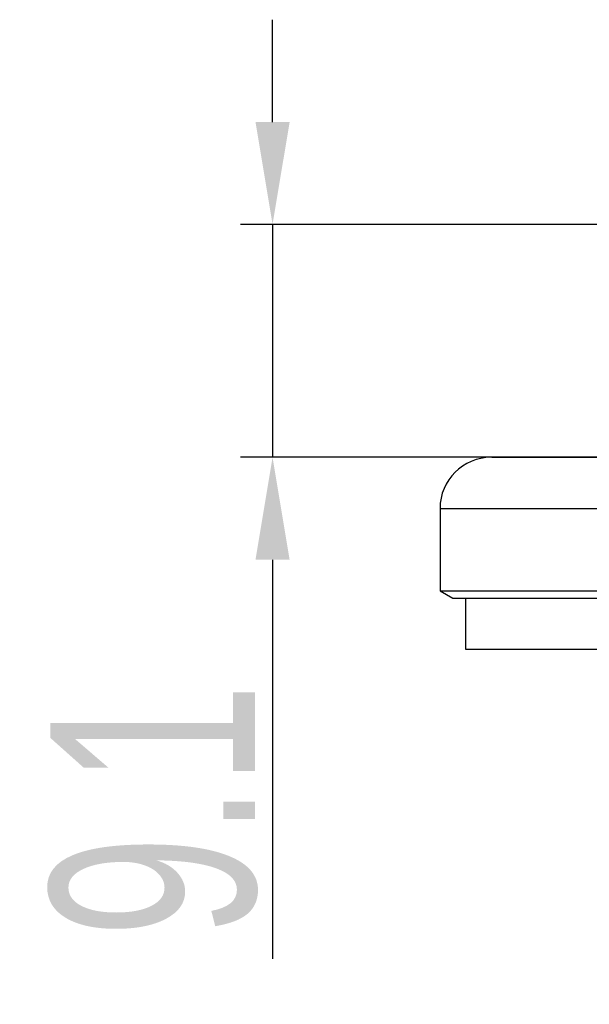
# Model space of a CAD drawing. Header units: millimetres. Extents: x 2628 to 3103, y 1509 to 1845.
# Tile 23 of 29: x 2847 to 2869, y 1711 to 1749. Entities that reach past the tile are written whole.
import ezdxf

# ---------------------------------------------------------------- set-up
doc = ezdxf.new("R2010")
doc.units = ezdxf.units.MM
doc.layers.add('尺寸线层', color=3, linetype='Continuous', lineweight=18)
doc.layers.add('粗实线层', color=7, linetype='Continuous', lineweight=35)
doc.styles.add('标准', font='txt', dxfattribs={"width": 0.667})
doc.dimstyles.new('对齐', dxfattribs={"dimtxt": 3, "dimasz": 2.5, "dimexe": 1.25, "dimexo": 0.625, "dimtad": 1, "dimdsep": 46, "dimtxsty": '标准', "dimcen": 2.5, "dimclrd": 3, "dimclre": 3, "dimclrt": 3, "dimadec": 0, "dimazin": 0, "dimtfac": 1, "dimtmove": 0, "dimatfit": 3, "dimfxl": 1, "dimarcsym": 0})

# ---------------------------------------------------------------- blocks, each defined once
blk = doc.blocks.new('*D22')
at = {"layer": 'Defpoints', "color": 0, "transparency": 16777216}
for p in [(2898.602, 1741.296), (2857.043, 1732.197), (2901.083, 1732.197)]:
    blk.add_point(p, dxfattribs=at)
at = {"layer": '尺寸线层', "color": 3, "lineweight": -2, "transparency": 16777216}
for p, q in [((2857.043, 1745.296), (2857.043, 1749.296)), ((2897.977, 1741.296), (2855.793, 1741.296)), ((2857.043, 1741.296), (2857.043, 1732.197)), ((2900.458, 1732.197), (2855.793, 1732.197)), ((2857.043, 1728.197), (2857.043, 1712.603))]:
    blk.add_line(p, q, dxfattribs=at)
at = {"layer": '尺寸线层', "color": 3, "transparency": 16777216}
for points in [[(2856.377, 1745.296), (2857.71, 1745.296), (2857.043, 1741.296)], [(2856.377, 1728.197), (2857.71, 1728.197), (2857.043, 1732.197)]]:
    blk.add_solid(points, dxfattribs=at)
at = {"layer": '尺寸线层', "color": 3, "transparency": 16777216, "insert": (2852.418, 1718.4), "char_height": 8, "attachment_point": 5, "rotation": 90, "style": '标准'}
blk.add_mtext('9.1', dxfattribs=at)

msp = doc.modelspace()

# ---------------------------------------------------------------- linework, layer by layer
at = {"layer": '粗实线层', "color": 7, "linetype": 'Continuous', "lineweight": 25}
for p, q in [((2863.583, 1730.197), (2863.583, 1726.985)), ((2863.583, 1726.985), (2864.083, 1726.697)), ((2863.583, 1726.985), (2911.392, 1726.985)), ((2864.083, 1726.697), (2884.625, 1726.697)), ((2864.583, 1726.697), (2864.583, 1724.697)), ((2864.583, 1724.697), (2865.249, 1724.697)), ((2865.249, 1724.697), (2910.583, 1724.697))]:
    msp.add_line(p, q, dxfattribs=at)
at = {"layer": '粗实线层', "color": 8, "linetype": 'Continuous', "lineweight": 25}
msp.add_line((2863.583, 1730.197), (2911.583, 1730.197), dxfattribs=at)
at = {"layer": '粗实线层', "color": 7, "linetype": 'Continuous', "lineweight": 25}
msp.add_arc((2865.583, 1730.197), 2, 90, 180, dxfattribs=at)
msp.add_open_spline([(2865.605, 1732.197), (2865.603, 1732.197), (2865.599, 1732.197), (2865.813, 1732.197), (2866.242, 1732.197), (2866.895, 1732.197), (2867.773, 1732.197), (2868.863, 1732.197), (2870.161, 1732.197), (2871.644, 1732.197), (2873.285, 1732.197), (2875.063, 1732.197), (2877.132, 1732.197), (2879.502, 1732.197), (2882.136, 1732.197), (2883.93, 1732.197), (2884.814, 1732.197)], degree=3, knots=[0, 0, 0, 0, 0.039295, 0.106433, 0.173587, 0.243523, 0.313476, 0.384901, 0.456342, 0.527766, 0.599208, 0.669144, 0.739097, 0.828559, 0.915588, 1, 1, 1, 1], dxfattribs=at)

# ---------------------------------------------------------------- dimensions: what is measured, and where the dimension line sits
at = {"layer": '尺寸线层'}
dim = msp.add_linear_dim(base=(2857.043, 1732.197), p1=(2898.602, 1741.296), p2=(2901.083, 1732.197), angle=90, dimstyle='对齐', override={"dimtxt": 8, "dimasz": 4}, dxfattribs=at)
dim.commit()
dim.dimension.update_dxf_attribs({"geometry": '*D22', "text_midpoint": (2852.418, 1718.4)})

doc.saveas('drawing.dxf')
